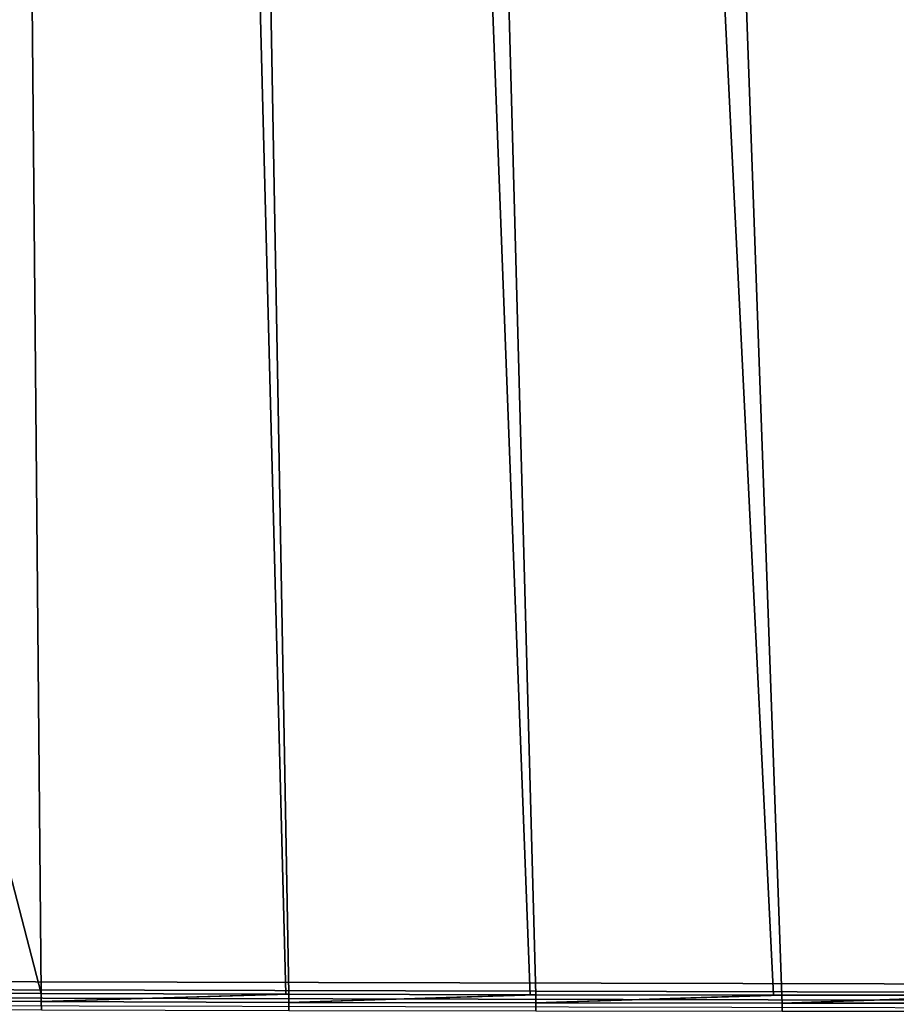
# Model space of a CAD drawing. Header units: metres. Extents: x -109 to 109, y -100 to 58.
# Tile 77 of 256: x -44 to -34, y -22 to -11. Entities that reach past the tile are written whole.
import ezdxf

# ---------------------------------------------------------------- set-up
doc = ezdxf.new("R2010")
doc.units = ezdxf.units.M
doc.layers.add('solid_21_062_100_XXX', color=7, linetype='CONTINUOUS')

msp = doc.modelspace()

# ---------------------------------------------------------------- linework, layer by layer
at = {"layer": 'solid_21_062_100_XXX'}
for points in [[(-35.830486, 0.135363, 22.10734), (-35.031403, -22.182148, 22.221777), (-32.383881, -22.181999, 22.647903), (-33.734978, 0.378308, 22.421394)], [(-36.224087, 0.092077, 22.053375), (-35.125832, -22.182104, 22.207914), (-35.031403, -22.182148, 22.221777), (-35.830486, 0.135363, 22.10734)], [(-38.411106, -0.134954, 21.782276), (-37.813782, -22.179329, 21.851494), (-35.125832, -22.182104, 22.207914), (-36.224087, 0.092077, 22.053375)], [(-41.002392, -0.374434, 21.523767), (-40.605457, -22.173361, 21.558975), (-37.878719, -22.179226, 21.843794), (-38.714737, -0.164666, 21.748478)], [(-38.714737, -0.164666, 21.748478), (-37.878719, -22.179226, 21.843794), (-37.813782, -22.179329, 21.851494), (-38.411106, -0.134954, 21.782276)], [(-43.601986, -0.582682, 21.332266), (-43.403938, -22.164274, 21.344475), (-40.640453, -22.173265, 21.555807), (-41.205528, -0.39186, 21.506361)], [(-41.205528, -0.39186, 21.506361), (-40.640453, -22.173265, 21.555807), (-40.605457, -22.173361, 21.558975), (-41.002392, -0.374434, 21.523767)], [(-43.601986, -0.582682, 21.332266), (-43.694988, -0.58954, 21.32667), (-46.181385, -11.454968, 21.209026), (-43.403938, -22.164274, 21.344475)], [(-23.175426, -0.972689, -20.220478), (-32.278339, -22.059999, -20.12933), (-46.667332, -22.023781, -19.985252), (-44.138027, -0.896292, -20.010578)], [(-43.403938, -22.164274, 21.344475), (-46.181385, -11.454968, 21.209026), (-46.181652, -22.152231, 21.209017)], [(-46.667561, -22.117414, -19.980366), (-46.667332, -22.023781, -19.985252), (-32.278339, -22.059999, -20.12933), (-31.9079, -22.151989, -20.128405)], [(-31.9079, -22.151989, -20.128405), (-31.907949, -22.24227, -20.114548), (-46.667694, -22.210032, -19.965765), (-46.667561, -22.117414, -19.980366)], [(-43.403988, -22.256296, 21.339785), (-43.403938, -22.164274, 21.344475), (-46.181652, -22.152231, 21.209017), (-46.181705, -22.245171, 21.204201)], [(-31.907949, -22.24227, -20.114548), (-31.907906, -22.330679, -20.091612), (-46.667721, -22.300627, -19.941608), (-46.667694, -22.210032, -19.965765)], [(-46.181648, -22.337114, 21.189812), (-43.403446, -22.347355, 21.325689), (-43.403988, -22.256296, 21.339785), (-46.181705, -22.245171, 21.204201)], [(-43.403988, -22.256296, 21.339785), (-40.640453, -22.173265, 21.555807), (-43.403938, -22.164274, 21.344475)], [(-43.403988, -22.256296, 21.339785), (-40.605457, -22.173361, 21.558975), (-40.640453, -22.173265, 21.555807)], [(-43.403988, -22.256296, 21.339785), (-40.605293, -22.264702, 21.554384), (-40.605457, -22.173361, 21.558975)], [(-43.403446, -22.347355, 21.325689), (-40.604279, -22.355103, 21.540525), (-40.605293, -22.264702, 21.554384), (-43.403988, -22.256296, 21.339785)], [(-40.605293, -22.264702, 21.554384), (-37.878719, -22.179226, 21.843794), (-40.605457, -22.173361, 21.558975)], [(-40.605293, -22.264702, 21.554384), (-37.813782, -22.179329, 21.851494), (-37.878719, -22.179226, 21.843794)], [(-40.605293, -22.264702, 21.554384), (-37.813377, -22.270235, 21.846931), (-37.813782, -22.179329, 21.851494)], [(-40.604279, -22.355103, 21.540525), (-37.811893, -22.36021, 21.83325), (-37.813377, -22.270235, 21.846931), (-40.605293, -22.264702, 21.554384)], [(-37.813377, -22.270235, 21.846931), (-35.125832, -22.182104, 22.207914), (-37.813782, -22.179329, 21.851494)], [(-37.813377, -22.270235, 21.846931), (-35.031403, -22.182148, 22.221777), (-35.125832, -22.182104, 22.207914)], [(-37.813377, -22.270235, 21.846931), (-35.030758, -22.272858, 22.21723), (-35.031403, -22.182148, 22.221777)], [(-35.030758, -22.272858, 22.21723), (-32.383881, -22.181999, 22.647903), (-35.031403, -22.182148, 22.221777)], [(-35.030758, -22.272858, 22.21723), (-32.260571, -22.181927, 22.669519), (-32.383881, -22.181999, 22.647903)], [(-35.030758, -22.272858, 22.21723), (-32.259716, -22.27265, 22.665003), (-32.260571, -22.181927, 22.669519)], [(-37.811893, -22.36021, 21.83325), (-35.028805, -22.362635, 22.203671), (-35.030758, -22.272858, 22.21723), (-37.813377, -22.270235, 21.846931)], [(-35.030758, -22.272858, 22.21723), (-35.028805, -22.362635, 22.203671), (-32.25729, -22.362448, 22.651512), (-32.259716, -22.27265, 22.665003)]]:
    msp.add_3dface(points, dxfattribs=at)

doc.saveas('drawing.dxf')
